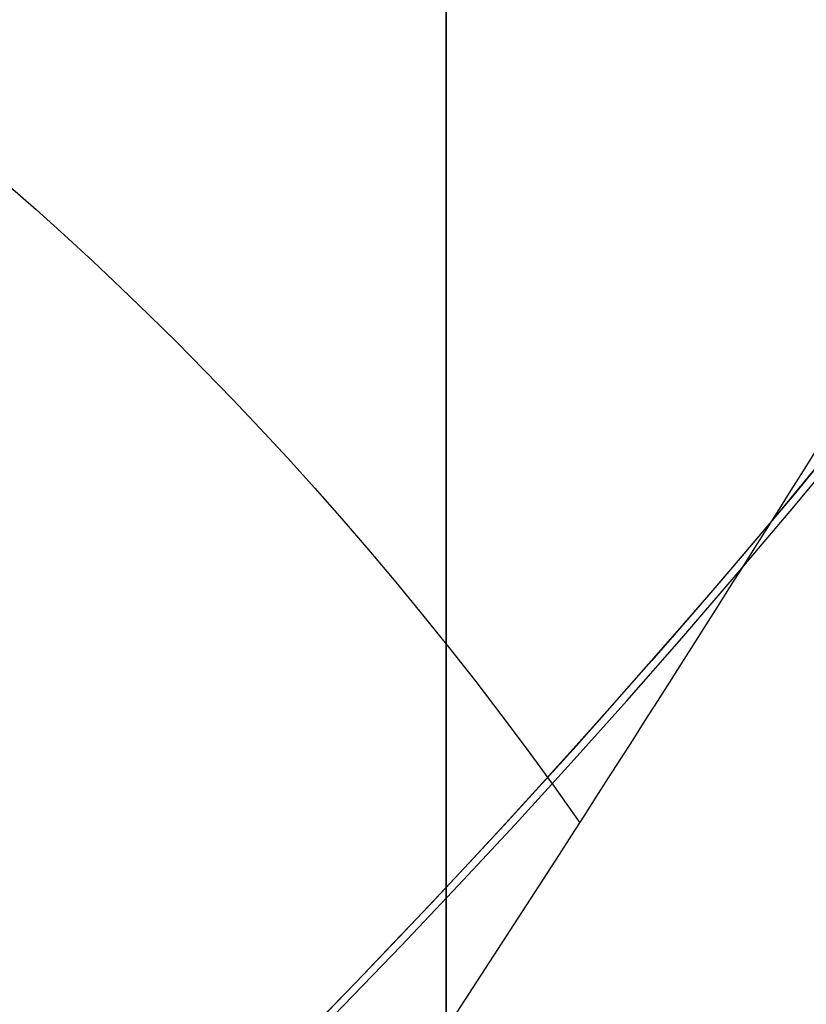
# Model space of a CAD drawing. Header units: millimetres. Extents: x -273 to 273, y -262 to 262.
# Tile 141 of 256: x 0.853 to 0.962, y -0.871 to -0.736. Entities that reach past the tile are written whole.
import ezdxf

# ---------------------------------------------------------------- set-up
doc = ezdxf.new("R2010")
doc.units = ezdxf.units.MM
doc.header["$MEASUREMENT"] = 0
doc.layers.add('Default', color=7, linetype='Continuous', true_color=0x000000)

# ---------------------------------------------------------------- blocks, each defined once
blk = doc.blocks.new('Block 01')
at = {"layer": 'Default', "color": 9, "true_color": 0xbfbfbf}
for points, knots in [([(0.911993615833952, -8.868600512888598, 254.5608155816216), (0.9119936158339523, -8.972087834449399, 257.9163246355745), (0.9119936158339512, -9.062686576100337, 261.2722222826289), (0.9119936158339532, -9.198377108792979, 267.157578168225), (0.911993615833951, -9.249186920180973, 269.6869061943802), (0.9119936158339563, -9.307000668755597, 273.0635295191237), (0.9119936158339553, -9.320665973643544, 273.9107090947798), (0.9119936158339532, -9.359283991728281, 276.460933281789), (0.9119936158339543, -9.381692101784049, 278.164017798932), (0.9119936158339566, -9.410381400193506, 280.7240323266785), (0.9119936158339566, -9.419143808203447, 281.5809323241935), (0.9119936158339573, -9.451137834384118, 285.0366709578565), (0.9119936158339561, -9.467556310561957, 287.6355809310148), (0.911993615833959, -9.483026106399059, 291.996885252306), (0.9119936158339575, -9.48597113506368, 293.7592591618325), (0.9119936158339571, -9.485526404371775, 298.2228741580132), (0.9119936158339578, -9.477929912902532, 300.9241268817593), (0.9119936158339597, -9.459033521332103, 304.5433901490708), (0.9119936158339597, -9.453489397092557, 305.4614127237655), (0.9119936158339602, -9.434506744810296, 308.2447043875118), (0.9119936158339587, -9.418826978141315, 310.1099665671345), (0.9119936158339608, -9.391151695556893, 312.9232220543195), (0.9119936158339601, -9.381135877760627, 313.871227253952), (0.9119936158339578, -9.350094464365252, 316.6296610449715), (0.911993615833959, -9.327343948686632, 318.4400776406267), (0.9119936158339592, -9.290649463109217, 321.1108146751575), (0.9119936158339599, -9.278348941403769, 321.9711505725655), (0.9119936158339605, -9.2396963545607, 324.5784518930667), (0.9119936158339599, -9.211929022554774, 326.3254030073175), (0.911993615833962, -9.167564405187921, 328.9591113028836), (0.9119936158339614, -9.152198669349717, 329.8458834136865), (0.911993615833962, -9.104418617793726, 332.5329892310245), (0.9119936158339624, -9.070750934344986, 334.333307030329), (0.9119936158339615, -9.017812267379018, 337.04714228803), (0.9119936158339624, -8.99961793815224, 337.960675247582), (0.911993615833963, -8.943449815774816, 340.7277936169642), (0.911993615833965, -8.904390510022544, 342.5813629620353), (0.9119936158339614, -8.84366030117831, 345.3747715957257), (0.9119936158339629, -8.82290852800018, 346.3146257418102), (0.911993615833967, -8.75919789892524, 349.1596726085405), (0.9119936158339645, -8.715324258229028, 351.064850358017), (0.9119936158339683, -8.647686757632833, 353.934986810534), (0.9119936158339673, -8.624683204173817, 354.8999586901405), (0.9119936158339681, -8.55438076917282, 357.8185591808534), (0.9119936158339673, -8.506338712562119, 359.7721749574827), (0.9119936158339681, -8.432780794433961, 362.7139027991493), (0.9119936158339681, -8.407865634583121, 363.7020254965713), (0.9119936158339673, -8.33202632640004, 366.687514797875), (0.9119936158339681, -8.280530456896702, 368.684871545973), (0.911993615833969, -8.202142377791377, 371.6907642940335), (0.9119936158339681, -8.175690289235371, 372.6993076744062), (0.9119936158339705, -8.095472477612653, 375.7427316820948), (0.9119936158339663, -8.0413061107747, 377.7776060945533), (0.9119936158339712, -7.959282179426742, 380.8379478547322), (0.9119936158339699, -7.931702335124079, 381.8634187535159), (0.9119936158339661, -7.848367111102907, 384.9535345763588), (0.911993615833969, -7.792382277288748, 387.018177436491), (0.9119936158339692, -7.708021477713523, 390.1209634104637), (0.9119936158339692, -7.679757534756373, 391.1591057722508), (0.9119936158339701, -7.594668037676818, 394.282382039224), (0.9119936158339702, -7.537785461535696, 396.3675184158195), (0.9119936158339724, -7.452492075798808, 399.498454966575), (0.9119936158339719, -7.424022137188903, 400.5442496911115), (0.9119936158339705, -7.310162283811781, 404.7325100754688), (0.9119936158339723, -7.22508745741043, 407.8749950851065), (0.9119936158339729, -7.084865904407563, 413.109724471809), (0.9119936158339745, -7.029219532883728, 415.2019489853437), (0.9119936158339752, -6.892049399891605, 420.4134216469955), (0.9119936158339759, -6.811226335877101, 423.5326923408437), (0.9119936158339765, -6.706009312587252, 427.683857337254), (0.9119936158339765, -6.680049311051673, 428.7157011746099), (0.911993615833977, -6.603190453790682, 431.7953901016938), (0.9119936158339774, -6.552903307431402, 433.843252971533), (0.9119936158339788, -6.47909022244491, 436.9059312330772), (0.9119936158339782, -6.454861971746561, 437.9207263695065), (0.9119936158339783, -6.383400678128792, 440.9439577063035), (0.9119936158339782, -6.336869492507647, 442.9524122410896), (0.9119936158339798, -6.268872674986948, 445.9534809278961), (0.9119936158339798, -6.246633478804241, 446.9460749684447), (0.9119936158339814, -6.181262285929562, 449.8981067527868), (0.9119936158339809, -6.138878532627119, 451.8575620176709), (0.9119936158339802, -6.07717757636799, 454.782989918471), (0.9119936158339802, -6.0570613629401, 455.7489439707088), (0.9119936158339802, -5.998104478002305, 458.6171735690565), (0.9119936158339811, -5.960013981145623, 460.5194645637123), (0.9119936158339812, -5.90471662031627, 463.357359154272), (0.9119936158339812, -5.886734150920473, 464.2929469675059), (0.9119936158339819, -5.834148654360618, 467.066908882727), (0.9119936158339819, -5.800251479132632, 468.9052952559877), (0.9119936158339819, -5.751092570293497, 471.6459008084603), (0.9119936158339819, -5.735131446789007, 472.5481081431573), (0.9119936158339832, -5.688508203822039, 475.2194721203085), (0.9119936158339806, -5.658458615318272, 476.9886369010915), (0.9119936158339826, -5.61479925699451, 479.6243325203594), (0.9119936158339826, -5.600623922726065, 480.4908564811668), (0.9119936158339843, -5.559188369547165, 483.05342551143), (0.9119936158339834, -5.532394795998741, 484.7494737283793), (0.911993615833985, -5.493221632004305, 487.2747711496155), (0.9119936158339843, -5.480473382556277, 488.1040194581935), (0.9119936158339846, -5.443086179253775, 490.5537276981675), (0.9119936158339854, -5.41871116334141, 492.1741849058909), (0.9119936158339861, -5.382635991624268, 494.5857260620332), (0.9119936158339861, -5.370833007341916, 495.3768162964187), (0.9119936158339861, -5.335990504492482, 497.7117270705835), (0.9119936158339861, -5.31295063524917, 499.2555378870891), (0.911993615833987, -5.27821053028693, 501.5520923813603), (0.9119936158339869, -5.266747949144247, 502.30485126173), (0.9119936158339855, -5.232582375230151, 504.5251555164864), (0.9119936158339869, -5.20954819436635, 505.9926824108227), (0.9119936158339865, -5.174006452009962, 508.1751452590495), (0.911993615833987, -5.16215651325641, 508.8901081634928), (0.9119936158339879, -5.126435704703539, 510.9981241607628), (0.9119936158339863, -5.101831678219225, 512.391147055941), (0.9119936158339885, -5.062979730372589, 514.4625377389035), (0.9119936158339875, -5.049892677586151, 515.1409490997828), (0.9119936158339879, -4.99717893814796, 517.785042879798), (0.9119936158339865, -4.954379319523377, 519.7506040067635), (0.9119936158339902, -4.874705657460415, 522.971050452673), (0.9119936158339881, -4.841270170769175, 524.2260686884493), (0.9119936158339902, -4.734915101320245, 527.8710314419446), (0.911993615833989, -4.653769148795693, 530.260640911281), (0.9119936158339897, -4.50767494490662, 533.7900630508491), (0.9119936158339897, -4.456377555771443, 534.9305893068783), (0.9119936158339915, -4.292664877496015, 538.2592411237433), (0.9119936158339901, -4.167429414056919, 540.446659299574), (0.9119936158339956, -3.94882345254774, 543.6850949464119), (0.9119936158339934, -3.872576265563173, 544.737375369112), (0.9119936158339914, -3.632150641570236, 547.8260456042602), (0.9119936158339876, -3.452441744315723, 549.8611813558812), (0.911993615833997, -3.150606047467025, 552.8820981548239), (0.9119936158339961, -3.046349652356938, 553.8697121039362), (0.9119936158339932, -2.721664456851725, 556.786189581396), (0.9119936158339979, -2.48528901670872, 558.7132833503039), (0.9119936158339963, -2.101686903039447, 561.581937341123), (0.9119936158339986, -1.97038108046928, 562.5256071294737), (0.9119936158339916, -1.565874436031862, 565.3286947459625), (0.9119936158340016, -1.278800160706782, 567.1861831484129), (0.9119936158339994, -0.826771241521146, 569.9593601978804), (0.9119936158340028, -0.673393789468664, 570.876850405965), (0.9119936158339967, -0.2057423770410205, 573.6161620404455), (0.9119936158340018, 0.1179122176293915, 575.4365306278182), (0.9119936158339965, 0.6132270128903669, 578.162133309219), (0.9119936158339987, 0.77964332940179, 579.0681718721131), (0.9119936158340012, 1.281285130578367, 581.7841854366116), (0.9119936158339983, 1.619226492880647, 583.5938846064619), (0.9119936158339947, 2.120698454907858, 586.3105700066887), (0.9119936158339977, 2.287010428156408, 587.2168322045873), (0.9119936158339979, 2.69838485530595, 589.4860923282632), (0.9119936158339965, 2.940996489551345, 590.8496583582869), (0.9119936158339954, 3.2538722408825, 592.6708113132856), (0.9119936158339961, 3.331312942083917, 593.1269882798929), (0.9119936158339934, 3.560957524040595, 594.4988948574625), (0.9119936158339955, 3.709981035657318, 595.4152493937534), (0.9119936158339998, 3.925547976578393, 596.7939139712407), (0.9119936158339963, 3.996269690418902, 597.2554963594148), (0.9119936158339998, 4.205237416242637, 598.6514774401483), (0.9119936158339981, 4.338534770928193, 599.5867161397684), (0.911993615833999, 4.527750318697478, 600.999353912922), (0.9119936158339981, 4.589513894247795, 601.475907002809), (0.9119936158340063, 4.771454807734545, 602.9316276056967), (0.9119936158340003, 4.88459274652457, 603.9117420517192), (0.911993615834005, 5.041227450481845, 605.4005573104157), (0.9119936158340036, 5.091999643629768, 605.9084780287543), (0.9119936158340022, 5.240821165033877, 607.480171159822), (0.9119936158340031, 5.329822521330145, 608.5447912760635), (0.9119936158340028, 5.448770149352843, 610.172501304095), (0.9119936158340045, 5.486780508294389, 610.7350559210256), (0.9119936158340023, 5.59680515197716, 612.4996783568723), (0.9119936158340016, 5.65837643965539, 613.7022987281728), (0.9119936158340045, 5.735707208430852, 615.5526534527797), (0.9119936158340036, 5.759504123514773, 616.2001587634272), (0.9119936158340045, 5.82577163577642, 618.2558966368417), (0.911993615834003, 5.857404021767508, 619.6643214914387), (0.9119936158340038, 5.890164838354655, 621.8427462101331), (0.9119936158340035, 5.898611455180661, 622.612757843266), (0.9119936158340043, 5.917099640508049, 625.0794828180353), (0.9119936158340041, 5.916953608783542, 626.7761057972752), (0.9119936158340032, 5.902864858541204, 629.4099498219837), (0.9119936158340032, 5.895089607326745, 630.3473095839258), (0.9119936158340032, 5.868228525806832, 632.857835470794), (0.9119936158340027, 5.84508134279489, 634.4308940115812), (0.9119936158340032, 5.807029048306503, 636.5945367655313), (0.9119936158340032, 5.795993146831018, 637.1852486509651), (0.9119936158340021, 5.759800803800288, 639.0274248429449), (0.9119936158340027, 5.732667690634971, 640.2788206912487), (0.9119936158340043, 5.688155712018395, 642.1928921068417), (0.9119936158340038, 5.672188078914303, 642.855620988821), (0.9119936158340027, 5.62085689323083, 644.923195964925), (0.911993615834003, 5.583810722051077, 646.327975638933), (0.9119936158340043, 5.524639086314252, 648.4769338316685), (0.9119936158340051, 5.503684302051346, 649.2211611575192), (0.9119936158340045, 5.437061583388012, 651.543161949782), (0.9119936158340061, 5.390014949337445, 653.120875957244), (0.9119936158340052, 5.316063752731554, 655.5343420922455), (0.9119936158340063, 5.290086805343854, 656.3701357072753), (0.9119936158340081, 5.208084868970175, 658.9773482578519), (0.9119936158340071, 5.150988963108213, 660.748717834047), (0.9119936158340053, 5.062193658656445, 663.4580676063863), (0.9119936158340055, 5.031179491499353, 664.3960803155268), (0.9119936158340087, 4.933775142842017, 667.3210461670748), (0.9119936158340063, 4.866620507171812, 669.307961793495), (0.9119936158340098, 4.762973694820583, 672.346324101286), (0.9119936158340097, 4.726928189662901, 673.3977936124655), (0.9119936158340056, 4.573662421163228, 677.851601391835), (0.9119936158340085, 4.455211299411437, 681.2538729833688), (0.9119936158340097, 4.249461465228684, 687.1444859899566), (0.9119936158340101, 4.162321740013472, 689.6328390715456), (0.911993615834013, 3.921153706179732, 696.5211448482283), (0.911993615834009, 3.76720525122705, 700.9210878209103), (0.9119936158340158, 3.551600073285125, 707.120066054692), (0.9119936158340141, 3.489170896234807, 708.9190809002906), (0.9119936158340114, 3.294091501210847, 714.5569755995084), (0.9119936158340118, 3.162090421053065, 718.3958735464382), (0.9119936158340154, 2.961368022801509, 724.2802429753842), (0.911993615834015, 2.89189229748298, 726.3256905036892), (0.9119936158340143, 2.597038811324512, 735.045732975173), (0.9119936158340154, 2.374785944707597, 741.7204278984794), (0.9119936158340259, 1.820110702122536, 758.6619688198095), (0.9119936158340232, 1.492886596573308, 768.9289814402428), (0.9119936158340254, 1.174451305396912, 779.1962713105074)], [0.0002810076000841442, 0.0002810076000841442, 0.0002810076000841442, 0.0002810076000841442, 1.00757497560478, 1.00757497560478, 1.76664923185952, 1.76664923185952, 2.02087800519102, 2.02087800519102, 2.53193014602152, 2.53193014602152, 2.78905479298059, 2.78905479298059, 3.56886162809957, 3.56886162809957, 4.09765108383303, 4.09765108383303, 4.90813608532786, 4.90813608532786, 5.18358168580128, 5.18358168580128, 5.74324337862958, 5.74324337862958, 6.02769073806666, 6.02769073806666, 6.57091079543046, 6.57091079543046, 6.829060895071, 6.829060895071, 7.3532548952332, 7.3532548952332, 7.61934626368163, 7.61934626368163, 8.15957232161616, 8.15957232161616, 8.4337032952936, 8.4337032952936, 8.98992787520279, 8.98992787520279, 9.27196664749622, 9.27196664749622, 9.84369616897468, 9.84369616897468, 10.1332810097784, 10.1332810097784, 10.7195622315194, 10.7195622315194, 11.0161016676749, 11.0161016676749, 11.6155220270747, 11.6155220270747, 11.9181950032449, 11.9181950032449, 12.528882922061, 12.528882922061, 12.8366389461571, 12.8366389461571, 13.4562641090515, 13.4562641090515, 13.7678233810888, 13.7678233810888, 14.3935969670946, 14.3935969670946, 14.7074504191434, 14.7074504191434, 15.6505328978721, 15.6505328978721, 16.2784123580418, 16.2784123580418, 17.2144870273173, 17.2144870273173, 17.524129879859, 17.524129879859, 18.138655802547, 18.138655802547, 18.4431712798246, 18.4431712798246, 19.0458485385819, 19.0458485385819, 19.343690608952, 19.343690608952, 19.9316423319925, 19.9316423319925, 20.221480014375, 20.221480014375, 20.7922589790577, 20.7922589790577, 21.0729759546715, 21.0729759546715, 21.6245639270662, 21.6245639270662, 21.895258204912, 21.895258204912, 22.4260652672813, 22.4260652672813, 22.6860488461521, 22.6860488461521, 23.1949127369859, 23.1949127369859, 23.4437112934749, 23.4437112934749, 23.9298968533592, 23.9298968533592, 24.1672495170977, 24.1672495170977, 24.6304483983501, 24.6304483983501, 24.8563077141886, 24.8563077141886, 25.2966386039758, 25.2966386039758, 25.5111708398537, 25.5111708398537, 25.9291805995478, 25.9291805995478, 26.1327667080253, 26.1327667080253, 26.7226727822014, 26.7226727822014, 27.0994039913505, 27.0994039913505, 27.8169403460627, 27.8169403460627, 28.159605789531, 28.159605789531, 28.8172638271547, 28.8172638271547, 29.1339894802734, 29.1339894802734, 29.7473349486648, 29.7473349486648, 30.0455004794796, 30.0455004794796, 30.628396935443, 30.628396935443, 30.9144422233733, 30.9144422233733, 31.4786711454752, 31.4786711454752, 31.7578953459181, 31.7578953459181, 32.3127901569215, 32.3127901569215, 32.5892093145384, 32.5892093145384, 33.1415011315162, 33.1415011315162, 33.4178515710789, 33.4178515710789, 33.8331459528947, 33.8331459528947, 33.9718657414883, 33.9718657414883, 34.2501505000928, 34.2501505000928, 34.3901019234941, 34.3901019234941, 34.6731695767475, 34.6731695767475, 34.8171422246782, 34.8171422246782, 35.1126950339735, 35.1126950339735, 35.2656068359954, 35.2656068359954, 35.5856275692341, 35.5856275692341, 35.7545493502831, 35.7545493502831, 36.1153520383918, 36.1153520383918, 36.3095302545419, 36.3095302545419, 36.7317867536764, 36.7317867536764, 36.9626432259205, 36.9626432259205, 37.4713528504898, 37.4713528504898, 37.7524568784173, 37.7524568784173, 38.2242795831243, 38.2242795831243, 38.4014805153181, 38.4014805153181, 38.7769113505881, 38.7769113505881, 38.9757544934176, 38.9757544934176, 39.3972779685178, 39.3972779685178, 39.6206102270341, 39.6206102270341, 40.0940940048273, 40.0940940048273, 40.3449360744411, 40.3449360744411, 40.8765953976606, 40.8765953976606, 41.1581418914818, 41.1581418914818, 41.7545401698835, 41.7545401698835, 42.0701600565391, 42.0701600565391, 43.0914501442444, 43.0914501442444, 43.8384122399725, 43.8384122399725, 45.1592086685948, 45.1592086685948, 45.6992418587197, 45.6992418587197, 46.8516025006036, 46.8516025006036, 47.4655969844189, 47.4655969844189, 49.4691382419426, 49.4691382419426, 52.550842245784, 52.550842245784, 52.550842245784, 52.550842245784]), ([(0.9119936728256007, -0.4030210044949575, 771.2749575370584), (0.9119936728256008, -0.162553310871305, 763.6293818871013), (0.9119936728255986, 0.08284143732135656, 755.9839594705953), (0.9119936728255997, 0.5516690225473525, 741.6637979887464), (0.9119936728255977, 0.7739312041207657, 734.9890186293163), (0.9119936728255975, 1.068783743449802, 726.2688755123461), (0.9119936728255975, 1.138260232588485, 724.2234005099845), (0.9119936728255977, 1.338983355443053, 718.3389621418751), (0.9119936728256, 1.470984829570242, 714.5000263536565), (0.9119936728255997, 1.666064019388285, 708.8621007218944), (0.9119936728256, 1.72849288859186, 707.0630840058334), (0.9119936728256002, 1.944095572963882, 700.8641419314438), (0.9119936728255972, 2.09804162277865, 696.464250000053), (0.9119936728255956, 2.339202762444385, 689.5761404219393), (0.9119936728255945, 2.426338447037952, 687.0879073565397), (0.9119936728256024, 2.632072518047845, 681.1977745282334), (0.9119936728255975, 2.750511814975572, 677.7958750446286), (0.9119936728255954, 2.90375928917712, 673.3426791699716), (0.9119936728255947, 2.939798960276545, 672.2914011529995), (0.9119936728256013, 3.043425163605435, 669.2537140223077), (0.9119936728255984, 3.110564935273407, 667.2672971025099), (0.911993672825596, 3.207945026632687, 664.3431710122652), (0.9119936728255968, 3.238950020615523, 663.4054753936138), (0.9119936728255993, 3.327714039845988, 660.6972073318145), (0.9119936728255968, 3.38478793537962, 658.926622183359), (0.9119936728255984, 3.466754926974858, 656.3207039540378), (0.9119936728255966, 3.492718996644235, 655.4853891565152), (0.9119936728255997, 3.566627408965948, 653.0735231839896), (0.9119936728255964, 3.613644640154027, 651.496956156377), (0.9119936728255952, 3.680221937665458, 649.1768228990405), (0.9119936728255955, 3.701160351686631, 648.4332767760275), (0.9119936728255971, 3.760278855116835, 646.2865621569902), (0.9119936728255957, 3.797289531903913, 644.883377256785), (0.9119936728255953, 3.848567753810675, 642.81837351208), (0.9119936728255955, 3.864516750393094, 642.1565724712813), (0.9119936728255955, 3.90896979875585, 640.2455222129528), (0.911993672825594, 3.936065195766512, 638.996259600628), (0.911993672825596, 3.972204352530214, 637.1574952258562), (0.9119936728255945, 3.983222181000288, 636.5680034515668), (0.9119936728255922, 4.021200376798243, 634.4095974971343), (0.9119936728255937, 4.04430330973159, 632.840668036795), (0.9119936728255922, 4.07111334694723, 630.3376203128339), (0.9119936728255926, 4.07887409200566, 629.4034854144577), (0.9119936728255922, 4.092941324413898, 626.7804122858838), (0.9119936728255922, 4.093119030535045, 625.0915200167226), (0.9119936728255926, 4.074773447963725, 622.6373860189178), (0.9119936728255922, 4.066393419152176, 621.8719270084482), (0.9119936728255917, 4.033903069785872, 619.7082272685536), (0.9119936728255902, 4.002546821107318, 618.310188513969), (0.9119936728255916, 3.9368688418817, 616.2708985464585), (0.9119936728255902, 3.913304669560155, 615.6291732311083), (0.9119936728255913, 3.836787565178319, 613.7968476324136), (0.9119936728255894, 3.775901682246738, 612.6066661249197), (0.911993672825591, 3.667132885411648, 610.8611315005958), (0.9119936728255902, 3.62958289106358, 610.3050597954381), (0.9119936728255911, 3.512121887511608, 608.6967860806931), (0.9119936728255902, 3.424258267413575, 607.6452161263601), (0.9119936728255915, 3.277337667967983, 606.0929030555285), (0.9119936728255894, 3.22722043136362, 605.5913142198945), (0.9119936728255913, 3.0725691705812, 604.1207356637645), (0.9119936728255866, 2.960841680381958, 603.152496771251), (0.9119936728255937, 2.781097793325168, 601.7138780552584), (0.9119936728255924, 2.72004885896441, 601.2426902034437), (0.9119936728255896, 2.532883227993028, 599.8449380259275), (0.9119936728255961, 2.400956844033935, 598.9190990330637), (0.9119936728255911, 2.194011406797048, 597.5363046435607), (0.9119936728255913, 2.123914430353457, 597.0787017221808), (0.9119936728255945, 1.9100625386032, 595.7107294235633), (0.9119936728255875, 1.762130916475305, 594.8009450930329), (0.9119936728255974, 1.534033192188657, 593.4380696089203), (0.9119936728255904, 1.457050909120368, 592.9845304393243), (0.9119936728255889, 1.145701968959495, 591.1720322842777), (0.9119936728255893, 0.9041236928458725, 589.814153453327), (0.9119936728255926, 0.4941447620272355, 587.5524143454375), (0.9119936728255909, 0.3282191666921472, 586.6482110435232), (0.9119936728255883, -0.1727233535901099, 583.9343087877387), (0.91199367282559, -0.5106050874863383, 582.1249269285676), (0.9119936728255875, -1.012573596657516, 579.4072338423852), (0.9119936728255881, -1.179286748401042, 578.4996315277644), (0.9119936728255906, -1.67597799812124, 575.7666698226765), (0.9119936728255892, -2.000751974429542, 573.9401838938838), (0.9119936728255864, -2.470316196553, 571.1901006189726), (0.9119936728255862, -2.624445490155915, 570.2682789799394), (0.911993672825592, -3.078976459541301, 567.480318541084), (0.9119936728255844, -3.367765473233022, 565.6121712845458), (0.9119936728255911, -3.774835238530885, 562.7921833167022), (0.9119936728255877, -3.907027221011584, 561.8424586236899), (0.9119936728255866, -4.293298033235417, 558.9548731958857), (0.9119936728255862, -4.531359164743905, 557.0148479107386), (0.9119936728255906, -4.85837970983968, 554.0788205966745), (0.9119936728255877, -4.96338552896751, 553.0846225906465), (0.9119936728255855, -5.267332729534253, 550.0442321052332), (0.9119936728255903, -5.448288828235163, 547.9963191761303), (0.9119936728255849, -5.690333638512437, 544.8890367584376), (0.9119936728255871, -5.767068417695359, 543.8308184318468), (0.9119936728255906, -5.986969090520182, 540.5757349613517), (0.9119936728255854, -6.112920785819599, 538.3778613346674), (0.9119936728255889, -6.277506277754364, 535.0345952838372), (0.9119936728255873, -6.329050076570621, 533.8897178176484), (0.9119936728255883, -6.475758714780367, 530.3489994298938), (0.9119936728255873, -6.55722097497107, 527.9527796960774), (0.911993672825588, -6.66393641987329, 524.2991944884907), (0.9119936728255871, -6.697465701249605, 523.0419342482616), (0.911993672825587, -6.777329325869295, 519.8169500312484), (0.9119936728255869, -6.820216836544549, 517.849190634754), (0.911993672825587, -6.873024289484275, 515.2025541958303), (0.9119936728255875, -6.886130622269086, 514.5236764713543), (0.911993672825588, -6.925032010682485, 512.4511958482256), (0.9119936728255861, -6.949662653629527, 511.0575931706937), (0.9119936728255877, -6.985415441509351, 508.9488996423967), (0.9119936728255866, -6.997273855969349, 508.233802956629), (0.9119936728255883, -7.03283525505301, 506.0511814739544), (0.911993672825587, -7.055878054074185, 504.5836623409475), (0.911993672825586, -7.090050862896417, 502.3635167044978), (0.911993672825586, -7.101514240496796, 501.6108817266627), (0.911993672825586, -7.136252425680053, 499.3148834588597), (0.9119936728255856, -7.15928754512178, 497.771528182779), (0.911993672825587, -7.19411846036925, 495.4374092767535), (0.9119936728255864, -7.205916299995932, 494.646635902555), (0.9119936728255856, -7.241972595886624, 492.2361802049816), (0.9119936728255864, -7.266332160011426, 490.6165071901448), (0.9119936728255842, -7.303692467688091, 488.168051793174), (0.9119936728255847, -7.316430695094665, 487.3392586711), (0.9119936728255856, -7.355570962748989, 484.8154198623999), (0.9119936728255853, -7.382340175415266, 483.120384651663), (0.9119936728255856, -7.423736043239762, 480.5593852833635), (0.9119936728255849, -7.43789728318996, 479.6934092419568), (0.911993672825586, -7.481512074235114, 477.0594152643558), (0.911993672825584, -7.511529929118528, 475.2914091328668), (0.9119936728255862, -7.558102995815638, 472.6218115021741), (0.9119936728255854, -7.574046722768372, 471.720206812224), (0.9119936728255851, -7.623151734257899, 468.9814372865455), (0.9119936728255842, -7.657011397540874, 467.144285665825), (0.9119936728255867, -7.709538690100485, 464.3721861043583), (0.911993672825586, -7.727501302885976, 463.4372237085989), (0.9119936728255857, -7.782738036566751, 460.601207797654), (0.911993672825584, -7.820787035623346, 458.7001687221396), (0.9119936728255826, -7.879680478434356, 455.833811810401), (0.9119936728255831, -7.899775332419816, 454.8684785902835), (0.9119936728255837, -7.961411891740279, 451.9448929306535), (0.9119936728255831, -8.00375219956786, 449.9866556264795), (0.9119936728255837, -8.069057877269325, 447.0364320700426), (0.9119936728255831, -8.091275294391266, 446.0444301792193), (0.9119936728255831, -8.159207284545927, 443.0450969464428), (0.9119936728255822, -8.205695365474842, 441.0377805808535), (0.9119936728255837, -8.277092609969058, 438.016225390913), (0.9119936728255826, -8.301299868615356, 437.001971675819), (0.9119936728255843, -8.375051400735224, 433.9408569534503), (0.9119936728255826, -8.425298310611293, 431.8940095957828), (0.9119936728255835, -8.502098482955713, 428.8158007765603), (0.9119936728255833, -8.528039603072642, 427.7844265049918), (0.9119936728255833, -8.633185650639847, 423.6349784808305), (0.9119936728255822, -8.713958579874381, 420.5169339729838), (0.9119936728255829, -8.851054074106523, 415.307322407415), (0.911993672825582, -8.906674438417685, 413.2157407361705), (0.9119936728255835, -9.046841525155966, 407.9823516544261), (0.9119936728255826, -9.131890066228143, 404.8405512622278), (0.911993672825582, -9.24572165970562, 400.6531100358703), (0.9119936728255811, -9.274186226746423, 399.607471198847), (0.9119936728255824, -9.359467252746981, 396.4769048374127), (0.9119936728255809, -9.416344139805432, 394.391975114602), (0.9119936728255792, -9.501428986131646, 391.2689490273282), (0.91199367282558, -9.529692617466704, 390.230858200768), (0.9119936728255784, -9.614056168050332, 387.128132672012), (0.9119936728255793, -9.670045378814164, 385.0634911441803), (0.911993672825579, -9.753391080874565, 381.9733185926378), (0.911993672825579, -9.780975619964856, 380.9477978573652), (0.9119936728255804, -9.863017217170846, 377.8872146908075), (0.9119936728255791, -9.917197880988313, 375.8521409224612), (0.9119936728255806, -9.99744104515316, 372.8083594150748), (0.9119936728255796, -10.02390273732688, 371.7996665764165), (0.911993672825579, -10.10232306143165, 368.7932350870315), (0.9119936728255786, -10.1538428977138, 366.7954808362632), (0.9119936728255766, -10.2297220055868, 363.8093364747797), (0.9119936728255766, -10.2546515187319, 362.8209655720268), (0.9119936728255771, -10.3282557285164, 359.8784038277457), (0.9119936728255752, -10.37633102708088, 357.9241935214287), (0.911993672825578, -10.44668704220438, 355.004641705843), (0.9119936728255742, -10.46970945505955, 354.039323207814), (0.9119936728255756, -10.537406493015, 351.1680585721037), (0.9119936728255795, -10.5813220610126, 349.2620896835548), (0.9119936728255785, -10.64509906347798, 346.4157957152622), (0.9119936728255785, -10.66587384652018, 345.4754967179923), (0.9119936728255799, -10.72667568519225, 342.6806664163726), (0.9119936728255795, -10.7657847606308, 340.8261098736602), (0.9119936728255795, -10.82203065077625, 338.0574496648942), (0.9119936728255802, -10.84025164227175, 337.143374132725), (0.9119936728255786, -10.89327243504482, 334.4278260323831), (0.9119936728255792, -10.92699657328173, 332.626326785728), (0.9119936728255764, -10.97486388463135, 329.937387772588), (0.9119936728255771, -10.99025926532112, 329.04997685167), (0.9119936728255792, -11.03471438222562, 326.4142704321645), (0.9119936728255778, -11.06254333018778, 324.6659481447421), (0.9119936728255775, -11.10129019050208, 322.0565303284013), (0.9119936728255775, -11.11362247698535, 321.1954626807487), (0.9119936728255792, -11.15041715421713, 318.5223755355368), (0.9119936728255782, -11.17323670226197, 316.7103259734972), (0.9119936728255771, -11.20438489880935, 313.9493355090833), (0.9119936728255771, -11.2144378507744, 313.00042178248), (0.9119936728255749, -11.24222473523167, 310.18435379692), (0.9119936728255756, -11.2579790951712, 308.3171719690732), (0.9119936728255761, -11.27707344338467, 305.5309366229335), (0.9119936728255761, -11.2826545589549, 304.6119072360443), (0.9119936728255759, -11.3016971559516, 300.988502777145), (0.9119936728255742, -11.30940141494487, 298.2840770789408), (0.9119936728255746, -11.31001913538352, 293.8150580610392), (0.9119936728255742, -11.30714076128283, 292.0504794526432), (0.9119936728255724, -11.29183007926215, 287.6836209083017), (0.9119936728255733, -11.27550105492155, 285.0813470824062), (0.9119936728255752, -11.24361662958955, 281.6211020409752), (0.9119936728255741, -11.23488057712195, 280.7630777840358), (0.9119936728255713, -11.20626756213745, 278.1997026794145), (0.9119936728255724, -11.18390694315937, 276.494377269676), (0.9119936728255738, -11.14535458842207, 273.9407974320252), (0.9119936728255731, -11.13171024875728, 273.092506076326), (0.9119936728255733, -11.07397700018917, 269.711491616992), (0.9119936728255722, -11.02321946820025, 267.1788808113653), (0.9119936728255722, -10.88758926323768, 261.2841621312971), (0.9119936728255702, -10.79697785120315, 257.9221898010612), (0.9119936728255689, -10.69344721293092, 254.5606252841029)], [0.786852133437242, 0.786852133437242, 0.786852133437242, 0.786852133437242, 3.081672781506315, 3.081672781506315, 5.085228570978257, 5.085228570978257, 5.699229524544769, 5.699229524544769, 6.851600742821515, 6.851600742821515, 7.391636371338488, 7.391636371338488, 8.712429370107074, 8.712429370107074, 9.459371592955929, 9.459371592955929, 10.48058769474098, 10.48058769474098, 10.79616825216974, 10.79616825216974, 11.39246091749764, 11.39246091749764, 11.67393942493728, 11.67393942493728, 12.20542761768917, 12.20542761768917, 12.45616459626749, 12.45616459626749, 12.92939376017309, 12.92939376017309, 13.15257433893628, 13.15257433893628, 13.57373986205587, 13.57373986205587, 13.77237444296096, 13.77237444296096, 14.14732293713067, 14.14732293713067, 14.32424782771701, 14.32424782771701, 14.79512620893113, 14.79512620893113, 15.0754926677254, 15.0754926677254, 15.58242508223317, 15.58242508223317, 15.81223812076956, 15.81223812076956, 16.23210861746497, 16.23210861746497, 16.4249594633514, 16.4249594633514, 16.78290532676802, 16.78290532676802, 16.95033443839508, 16.95033443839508, 17.26735345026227, 17.26735345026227, 17.41880188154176, 17.41880188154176, 17.71161253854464, 17.71161253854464, 17.85433926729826, 17.85433926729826, 18.13522422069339, 18.13522422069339, 18.27424665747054, 18.27424665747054, 18.55099645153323, 18.55099645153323, 18.68909745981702, 18.68909745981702, 19.10305581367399, 19.10305581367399, 19.37891870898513, 19.37891870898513, 19.93112780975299, 19.93112780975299, 20.20790738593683, 20.20790738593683, 20.76422196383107, 20.76422196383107, 21.04445097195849, 21.04445097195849, 21.61114858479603, 21.61114858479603, 21.89859350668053, 21.89859350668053, 22.48447090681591, 22.48447090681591, 22.78415035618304, 22.78415035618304, 23.40042640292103, 23.40042640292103, 23.71850893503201, 23.71850893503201, 24.37855119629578, 24.37855119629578, 24.7222014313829, 24.7222014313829, 25.44122734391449, 25.44122734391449, 25.81845179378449, 25.81845179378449, 26.40882859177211, 26.40882859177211, 26.6125085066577, 26.6125085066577, 27.03062390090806, 27.03062390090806, 27.24517225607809, 27.24517225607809, 27.68547135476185, 27.68547135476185, 27.91128655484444, 27.91128655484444, 28.37434883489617, 28.37434883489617, 28.61161227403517, 28.61161227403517, 29.09758433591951, 29.09758433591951, 29.3462613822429, 29.3462613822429, 29.85485839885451, 29.85485839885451, 30.1146989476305, 30.1146989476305, 30.6452054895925, 30.6452054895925, 30.91574426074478, 30.91574426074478, 31.46701470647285, 31.46701470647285, 31.74757137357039, 31.74757137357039, 32.3180300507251, 32.3180300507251, 32.60770926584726, 32.60770926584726, 33.195350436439, 33.195350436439, 33.49304179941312, 33.49304179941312, 34.09542957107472, 34.09542957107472, 34.39980757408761, 34.39980757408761, 35.01407576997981, 35.01407576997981, 35.32359967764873, 35.32359967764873, 36.25936395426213, 36.25936395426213, 36.88708132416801, 36.88708132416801, 37.82999197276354, 37.82999197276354, 38.14380664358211, 38.14380664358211, 38.76952949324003, 38.76952949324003, 39.08107655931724, 39.08107655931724, 39.70070316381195, 39.70070316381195, 40.00847265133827, 40.00847265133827, 40.61921265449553, 40.61921265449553, 40.92192411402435, 40.92192411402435, 41.52144609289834, 41.52144609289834, 41.81804855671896, 41.81804855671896, 42.40448009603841, 42.40448009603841, 42.69415212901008, 42.69415212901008, 43.2660799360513, 43.2660799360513, 43.54822969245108, 43.54822969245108, 44.10469970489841, 44.10469970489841, 44.37896497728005, 44.37896497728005, 44.91948244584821, 44.91948244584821, 45.18573069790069, 45.18573069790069, 45.7102602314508, 45.7102602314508, 45.96858862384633, 45.96858862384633, 46.51220331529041, 46.51220331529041, 46.79686844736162, 46.79686844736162, 47.35698844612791, 47.35698844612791, 47.63267330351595, 47.63267330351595, 48.4439075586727, 48.4439075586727, 48.97321304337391, 48.97321304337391, 49.75379990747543, 49.75379990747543, 50.01118368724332, 50.01118368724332, 50.52274989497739, 50.52274989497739, 50.77723268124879, 50.77723268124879, 51.53705264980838, 51.53705264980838, 52.54585545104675, 52.54585545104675, 52.54585545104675, 52.54585545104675]), ([(0.6999999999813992, 0.5715021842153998, 588.472591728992), (0.7785398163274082, 0.5715021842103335, 588.4725917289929), (0.9347174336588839, 0.6357379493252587, 588.460947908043), (0.9999999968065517, 0.7894112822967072, 588.4330920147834), (0.9999999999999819, 0.8666917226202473, 588.4190836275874)], [-3.943484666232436e-11, -3.943484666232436e-11, -3.943484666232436e-11, -3.943484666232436e-11, 0.5, 0.9999999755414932, 0.9999999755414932, 0.9999999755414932, 0.9999999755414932])]:
    blk.add_open_spline(points, degree=3, knots=knots, dxfattribs=at)
blk.add_open_spline([(0.6999999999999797, 1.033510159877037, 579.9581225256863), (0.7785398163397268, 1.033510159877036, 579.9581225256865), (0.9347173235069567, 0.9693132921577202, 579.969979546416), (1.000000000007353, 0.8157333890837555, 579.9983454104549), (0.9999999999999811, 0.7384998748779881, 580.0126102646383)], degree=3, dxfattribs=at)

msp = doc.modelspace()

# ---------------------------------------------------------------- linework, layer by layer
at = {"layer": 'Default', "color": 9, "true_color": 0xbfbfbf}
for centre, radius in [((2.48689957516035e-13, 4.67546815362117e-14, -579.6680000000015), 16), ((1.76744971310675e-13, 1.17676755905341e-15, -67.067876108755), 3.5), ((1.502247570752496e-14, 1.572370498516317e-15, -65.41749310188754), 3.5), ((1.766383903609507e-13, 3.113232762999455e-15, -62.66787610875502), 3), ((1.76717114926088e-13, 1.682889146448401e-15, -65.91787610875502), 2.625), ((2.48689957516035e-13, 4.217312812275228e-14, -582.5224783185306), 2.552031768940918), ((2.581645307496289e-14, 3.38909400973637e-15, -61.26787610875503), 2.4585), ((2.486899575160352e-13, 4.553261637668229e-14, -580.4293920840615), 2), ((2.77542757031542e-13, 3.047517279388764e-14, -558.4680000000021), 1.85), ((1.767849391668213e-13, 4.505931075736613e-16, -68.71787610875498), 1.25), ((1.768200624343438e-13, -1.875601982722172e-16, -70.16787610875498), 1.05), ((2.761611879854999e-13, 3.545958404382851e-14, -555.668000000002), 0.9999999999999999)]:
    msp.add_circle(centre, radius, dxfattribs=at)
for centre, radius, start, end in [((-3.8628076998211e-14, 1.277357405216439e-14, -22), 100.85, 0.002522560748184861, 270), ((-3.8628076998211e-14, 1.277357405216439e-14, -22), 100.05, 0.00252256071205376, 270), ((2.486899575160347e-13, 4.820173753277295e-14, -579.1680000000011), 15.99999999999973, 269.9999999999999, 89.99999999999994), ((2.48689957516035e-13, 4.464902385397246e-14, -580.168000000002), 16, 270, 89.99999999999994), ((2.486899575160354e-13, 7.48470901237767e-14, -578.6680000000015), 15.49999999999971, 269.9999999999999, 89.9999999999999), ((2.486899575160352e-13, 9.565976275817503e-15, -603.1680000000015), 7.499999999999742, 269.9999999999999, 89.99999999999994), ((2.486899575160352e-13, 4.598129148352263e-14, -580.1680000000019), 7.500000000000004, 270, 89.99999999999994), ((2.48689957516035e-13, 7.789619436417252e-15, -603.668000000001), 6.999999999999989, 269.9999999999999, 89.9999999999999), ((2.48689957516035e-13, 7.345530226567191e-15, -603.6680000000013), 4.458500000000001, 270, 89.99999999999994), ((2.486344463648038e-13, 1.275439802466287e-14, -583.6680000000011), 4.45849999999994, 277.9224263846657, 89.9999999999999), ((2.448644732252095e-14, 7.79312288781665e-15, -62.8678761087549), 4.449999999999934, 59.47667614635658, 239.4766761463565), ((2.185933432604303e-14, -9.758911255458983e-15, -59.66787610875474), 4.450000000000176, 59.47667614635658, 239.4766761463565), ((2.410389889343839e-14, 7.796626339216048e-15, -62.8678761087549), 4.449999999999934, 239.4766761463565, 59.47667614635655), ((2.080400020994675e-14, -9.18803421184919e-15, -59.66787610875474), 4.450000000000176, 239.4766761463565, 59.47667614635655), ((2.142905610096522e-14, 2.873867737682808e-15, -62.86787610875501), 2.999765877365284, 329.4766761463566, 149.4766761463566), ((2.997251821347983e-14, 4.076401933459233e-15, -59.66787610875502), 2.999765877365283, 329.4766761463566, 149.4766761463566), ((2.197891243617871e-14, 2.744134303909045e-15, -62.55537610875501), 2.458500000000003, 329.4766761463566, 149.4766761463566), ((2.974346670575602e-14, 3.422327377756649e-15, -59.98037610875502), 2.458500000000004, 329.4766761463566, 149.4766761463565), ((2.48689957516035e-13, 4.265062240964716e-14, -582.190784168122), 2.000000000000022, 269.9999999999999, 89.99999999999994), ((2.486899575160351e-13, 4.775764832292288e-14, -578.668000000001), 2, 270, 89.99999999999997), ((2.779998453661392e-13, 3.330913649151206e-14, -556.168000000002), 1.85, 280.2817592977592, 90.00000000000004), ((2.791100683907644e-13, 2.676055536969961e-14, -560.768000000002), 1.850000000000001, 280.2817592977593, 90.00000000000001), ((2.097795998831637e-14, 2.441837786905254e-15, -62.86787610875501), 2.999765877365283, 149.4766761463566, 329.4766761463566), ((2.978805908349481e-14, 4.140150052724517e-15, -59.66787610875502), 2.999765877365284, 149.4766761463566, 329.4766761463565), ((0.0009480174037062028, 0.0009537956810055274, -69.96787610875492), 1.250951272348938, 270.0435534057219, 180.2176346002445), ((1.764144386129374e-13, 1.572370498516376e-15, -66.16787610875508), 3.5, 270, 0.1740811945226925), ((1.77191594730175e-13, 1.350325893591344e-15, -65.66787610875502), 3, 270, 0.1740811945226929), ((1.767475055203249e-13, 1.322971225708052e-14, -59.66787610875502), 3.000000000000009, 270, 0.1740811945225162), ((1.771916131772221e-13, 4.653239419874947e-15, -59.16787610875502), 2.500000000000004, 180.1740811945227, 0.1740811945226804), ((1.767475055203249e-13, 2.127482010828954e-15, -66.16787610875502), 2.625, 270, 0.1740811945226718), ((1.775246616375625e-13, 1.017258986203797e-15, -65.66787610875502), 2.624999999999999, 270, 0.1740811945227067), ((1.769139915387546e-13, -4.264646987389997e-16, -70.16787610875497), 0.9499999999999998, 180.1740811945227, 0.1740811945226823), ((1.773026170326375e-13, -3.150086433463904e-16, -70.16787610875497), 1.05, 270.1740811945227, 0.1740811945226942), ((4.085620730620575e-14, 1.572370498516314e-15, -66.16787610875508), 3.499999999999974, 179.9999999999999, 359.9999999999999), ((3.97459842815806e-14, 1.572370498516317e-15, -64.66711009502), 3.499999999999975, 179.9999999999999, 0), ((2.417510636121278e-14, 2.23850431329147e-15, -62.55537610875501), 2.458500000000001, 180, 329.4766761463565), ((3.147482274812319e-14, 2.793615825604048e-15, -59.98037610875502), 2.458500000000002, 180, 329.4766761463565), ((2.757793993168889e-13, 3.547390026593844e-14, -556.168000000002), 1, 180, 2.544443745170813e-14), ((2.763900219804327e-13, 3.544526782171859e-14, -555.168000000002), 1, 180, 3.61587203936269e-28), ((-4.973799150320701e-14, 5.797170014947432e-14, -44), 100.85, 270, 359.9999999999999), ((-3.907985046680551e-14, 3.310270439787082e-14), 100.85, 270, 4.293462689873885e-15), ((-7.105427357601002e-14, 5.086627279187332e-14), 100.05, 270, 359.9999999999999), ((-8.526512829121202e-14, 7.928798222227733e-14, -44), 100.0500000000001, 270, 359.9999999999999), ((-3.8628076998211e-14, 1.277357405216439e-14, -22), 100.85, 270, 1.052506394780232e-14), ((-3.8628076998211e-14, 1.277357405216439e-14, -22), 100.05, 270, 1.052506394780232e-14), ((1.777467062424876e-13, -1.980343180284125e-15, -67.96787610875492), 3.499999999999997, 270, 358.1273680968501), ((1.768585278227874e-13, 2.016459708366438e-15, -67.96787610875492), 1.250000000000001, 270, 354.4349107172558)]:
    msp.add_arc(centre, radius, start, end, dxfattribs=at)
at = {"layer": 'Default', "color": 9, "true_color": 0xbfbfbf, "extrusion": (0.8102067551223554, -0.4677730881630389, 0.3532044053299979)}
msp.add_arc((-1.474351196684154e-11, -746.5529519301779, -281.2871824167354), 1.999999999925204, 258.4741239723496, 270.000000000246, dxfattribs=at)
at = {"layer": 'Default', "color": 9, "true_color": 0xbfbfbf}
for points, weights, knots in [([(-112.052876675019, 3.686125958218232e-13, -41.67126407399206), (-112.052876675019, -112.052876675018, -41.67126407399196), (-3.551012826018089e-13, -112.052876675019, -41.67126407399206), (112.052876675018, -112.052876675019, -41.67126407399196), (112.052876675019, -3.848246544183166e-13, -41.67126407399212), (112.052876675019, 112.0528766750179, -41.671264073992), (3.859245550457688e-13, 112.052876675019, -41.67126407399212)], [1, 0.7071067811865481, 1, 0.7071067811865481, 1, 0.7071067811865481, 1], [-528.0367412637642, -528.0367412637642, -528.0367412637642, -352.0244941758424, -352.0244941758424, -176.0122470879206, -176.0122470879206, 0, 0, 0]), ([(3.733584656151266e-13, 108.255644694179, -41.67126407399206), (108.255644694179, 108.255644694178, -41.67126407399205), (108.255644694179, -3.295794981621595e-13, -41.67126407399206), (108.255644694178, -108.255644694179, -41.67126407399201), (-3.424886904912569e-13, -108.255644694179, -41.67126407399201), (-108.255644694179, -108.255644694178, -41.67126407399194), (-108.255644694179, 3.561743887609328e-13, -41.67126407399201)], [1, 0.7071067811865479, 1, 0.7071067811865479, 1, 0.7071067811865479, 1], [0, 0, 0, 170.0475690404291, 170.0475690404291, 340.0951380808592, 340.0951380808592, 510.1427071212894, 510.1427071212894, 510.1427071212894]), ([(2.109977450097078e-13, 58.94401797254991, -59.09351528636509), (58.94401797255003, 58.94401797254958, -59.09351528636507), (58.94401797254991, -1.942115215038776e-13, -59.09351528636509), (58.94401797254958, -58.94401797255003, -59.09351528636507), (-1.805700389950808e-13, -58.94401797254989, -59.09351528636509), (-58.94401797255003, -58.94401797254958, -59.09351528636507), (-58.9440179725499, 1.973562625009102e-13, -59.09351528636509), (-58.94401797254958, 58.94401797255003, -59.09351528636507), (2.109977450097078e-13, 58.94401797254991, -59.09351528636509)], [0.9909948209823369, 0.7007391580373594, 0.9909948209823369, 0.7007391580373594, 0.9909948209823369, 0.7007391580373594, 0.9909948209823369, 0.7007391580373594, 0.9909948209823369], [0, 0, 0, 224.1057533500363, 224.1057533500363, 448.211506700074, 448.211506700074, 672.3172600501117, 672.3172600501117, 896.423013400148, 896.423013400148, 896.423013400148]), ([(2.044550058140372e-13, 56.93896143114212, -58.00311703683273), (56.93896143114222, 56.93896143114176, -58.00311703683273), (56.93896143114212, -1.875516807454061e-13, -58.00311703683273), (56.93896143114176, -56.9389614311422, -58.00311703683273), (-1.737930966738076e-13, -56.9389614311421, -58.00311703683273), (-56.93896143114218, -56.93896143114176, -58.00311703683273), (-56.93896143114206, 1.906964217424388e-13, -58.00311703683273), (-56.93896143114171, 56.93896143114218, -58.00311703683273), (2.044550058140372e-13, 56.93896143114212, -58.00311703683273)], [0.9915545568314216, 0.70113495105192, 0.9915545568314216, 0.70113495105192, 0.9915545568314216, 0.70113495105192, 0.9915545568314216, 0.70113495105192, 0.9915545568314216], [0, 0, 0, 216.5112893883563, 216.5112893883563, 433.0225787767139, 433.0225787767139, 649.5338681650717, 649.5338681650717, 866.045157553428, 866.045157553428, 866.045157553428])]:
    msp.add_rational_spline(points, weights, degree=2, knots=knots, dxfattribs=at)
for points, degree in [([(86.75500000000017, -50.08802260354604, -756.8932544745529), (43.37750000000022, -25.04401130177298, -775.8033956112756), (2.700062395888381e-13, 7.615262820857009e-14, -794.7135367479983)], 2), ([(0.2828827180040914, -0.4899672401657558, -799.8380101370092), (0.3323382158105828, -0.5096968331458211, -799.8313936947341), (0.4389556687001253, -0.5550335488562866, -799.8144588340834), (0.6716092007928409, -0.6463132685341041, -799.7615050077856), (0.8550292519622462, -0.7387987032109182, -799.693734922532), (0.9303854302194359, -0.8459437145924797, -799.6409229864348)], 3)]:
    msp.add_open_spline(points, degree=degree, dxfattribs=at)

# ---------------------------------------------------------------- block references
at = {"layer": 'Default', "color": 9, "true_color": 0xbfbfbf, "extrusion": (0, 0, -1), "rotation": 180}
msp.add_blockref('Block 01', (0, 8.233708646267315e-15, -200), dxfattribs=at)

doc.saveas('drawing.dxf')
